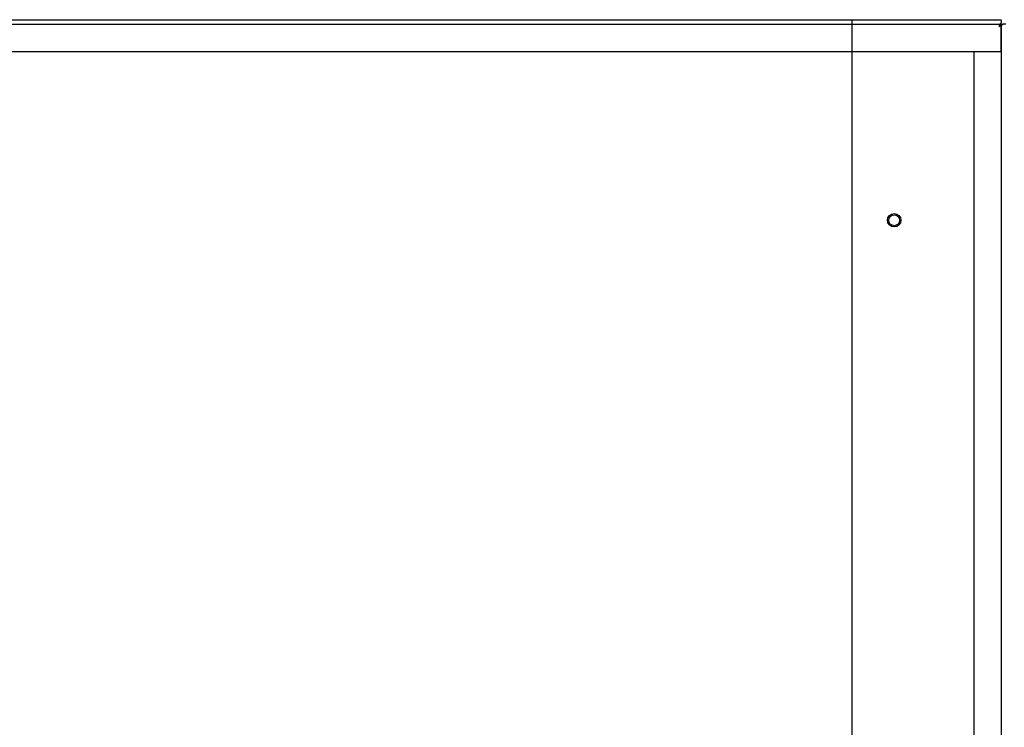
# Model space of a CAD drawing. Header units: inches. Extents: x 2 to 538, y -2 to 358.
# Tile 15 of 119: x 84 to 111, y 210 to 229. Entities that reach past the tile are written whole.
import ezdxf
from ezdxf.lldxf.tags import DXFTag

# ---------------------------------------------------------------- set-up
doc = ezdxf.new("R2010")
doc.units = ezdxf.units.IN
doc.header["$MEASUREMENT"] = 0
for name, color, linetype in [('COM71139-9', 7, 'Continuous'), ('Default', 7, 'Continuous'), ('DV1_Default', 7, 'Continuous'), ('GSK11033', 7, 'Continuous'), ('STD26265', 7, 'Continuous')]:
    doc.layers.add(name, color=color, linetype=linetype)
tags = doc.linetypes.add('HIDDEN2', pattern=[0.1875, 0.125, -0.0625]).pattern_tags.tags
tags[6:7] = [DXFTag(74, 4), DXFTag(75, 0), DXFTag(340, '0'), DXFTag(46, 0.0), DXFTag(50, 0.0), DXFTag(44, 0.0), DXFTag(45, 0.0)]
tags[4:5] = [DXFTag(74, 4), DXFTag(75, 0), DXFTag(340, '0'), DXFTag(46, 0.0), DXFTag(50, 0.0), DXFTag(44, 0.0), DXFTag(45, 0.0)]

# ---------------------------------------------------------------- blocks, each defined once
blk = doc.blocks.new('SE')
at = {"layer": 'COM71139-9', "color": 7, "linetype": 'Continuous'}
for p, q in [((74.7, 229.293), (110.95, 229.293)), ((110.891, 229.108), (110.95, 229.168)), ((110.95, 229.293), (110.95, 229.217)), ((110.95, 229.168), (110.95, 229.217)), ((110.95, 229.168), (111, 229.168)), ((111.075, 229.168), (111, 229.168)), ((110.89, 229.108), (110.89, 229.108)), ((110.89, 229.108), (110.891, 229.108)), ((110.891, 229.108), (110.89, 229.108)), ((110.891, 229.108), (110.891, 229.108))]:
    blk.add_line(p, q, dxfattribs=at)
at = {"layer": 'COM71139-9', "color": 7, "linetype": 'HIDDEN2'}
blk.add_line((110.95, 229.167), (110.95, 228.418), dxfattribs=at)
at = {"layer": 'COM71139-9', "color": 7, "linetype": 'Continuous'}
for centre, start, end in [((112.213, 228.453), 148.8388, 153.6607), ((110.236, 230.43), 296.3393, 301.1612)]:
    blk.add_arc(centre, 1.476, start, end, dxfattribs=at)
at = {"layer": 'DV1_Default', "color": 7, "linetype": 'HIDDEN2'}
blk.add_line((106.857, 229.293), (106.857, 187.626), dxfattribs=at)
at = {"layer": 'GSK11033', "color": 7, "linetype": 'HIDDEN2'}
for p, q in [((74.701, 229.168), (110.949, 229.168)), ((110.952, 228.418), (110.952, 229.168)), ((74.7, 228.418), (110.952, 228.418)), ((110.2, 228.418), (110.95, 228.418)), ((110.2, 228.418), (110.2, 149.043)), ((110.95, 228.418), (110.95, 149.043))]:
    blk.add_line(p, q, dxfattribs=at)
at = {"layer": 'GSK11033', "color": 7, "linetype": 'Continuous'}
for p in [(110.949, 229.168), (110.952, 229.168)]:
    blk.add_line(p, (110.952, 229.168), dxfattribs=at)
at = {"layer": 'STD26265', "color": 7, "linetype": 'HIDDEN2'}
for radius in [0.185, 0.15]:
    blk.add_circle((108.015, 223.793), radius, dxfattribs=at)

msp = doc.modelspace()

# ---------------------------------------------------------------- block references
at = {"layer": 'Default'}
msp.add_blockref('SE', (0, 0), dxfattribs=at)

doc.saveas('drawing.dxf')
